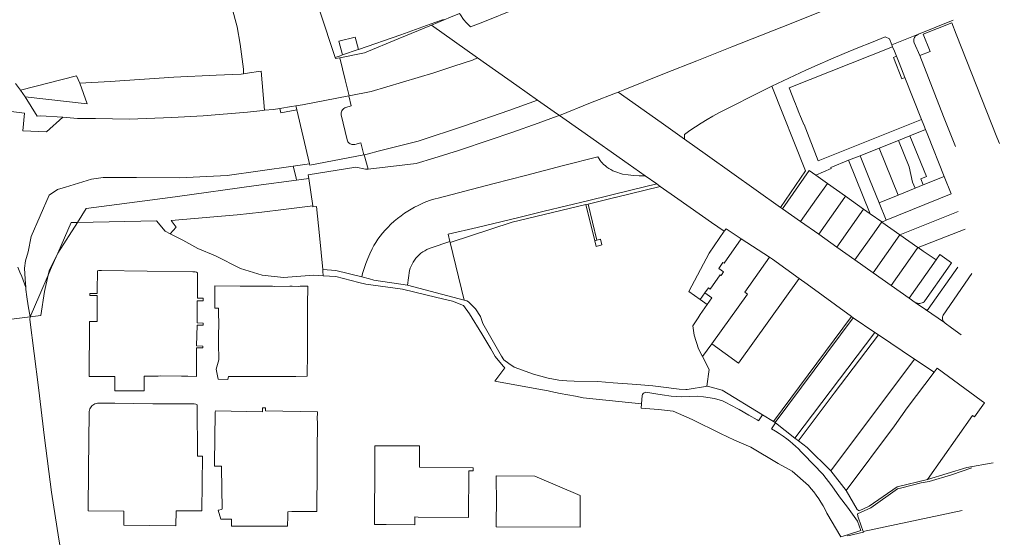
# Model space of a CAD drawing. Header units: metres. Extents: x 151449 to 154753, y 463150 to 465307.
# Tile 45 of 52: x 154297 to 154750, y 463932 to 464170. Entities that reach past the tile are written whole.
import ezdxf

# ---------------------------------------------------------------- set-up
doc = ezdxf.new("R2010")
doc.units = ezdxf.units.M
doc.layers.add('B-PV-KG-GRENS_PERCEEL-G', color=211, linetype='Continuous', lineweight=9)

msp = doc.modelspace()

# ---------------------------------------------------------------- linework, layer by layer
at = {"layer": 'B-PV-KG-GRENS_PERCEEL-G', "flags": 128}
for points in [[(154418.884, 464213.025), (154422.735, 464204.36), (154427.308, 464193.348), (154433.339, 464178.37), (154435.309, 464173.379), (154442.334, 464152.103)], [(154572.285, 464136.31), (154575.372, 464137.538), (154593.649, 464144.852), (154608.435, 464150.58), (154624.55, 464157.111), (154647.451, 464166.043), (154671.018, 464175.437), (154708.47, 464190.222), (154727.524, 464197.636), (154749.718, 464206.545)], [(154394.845, 464175.288), (154397.316, 464166.173), (154398.626, 464158.337), (154400.219, 464146.802)], [(154526.077, 464174.768), (154509.353, 464168.054), (154504.549, 464166.24), (154502.623, 464168.154), (154501.348, 464169.673), (154499.848, 464171.794), (154499.467, 464172.432)], [(154491.229, 464169.335), (154486.005, 464167.456), (154472.48, 464162.591)], [(154499.467, 464172.432), (154495.372, 464170.681), (154486.584, 464167.042)], [(154492.11, 464169.666), (154491.229, 464169.335)], [(154710.287, 464162.95), (154726.174, 464169.37)], [(154444.429, 464152.021), (154455.794, 464154.309), (154471.198, 464160.671), (154486.584, 464167.042)], [(154486.584, 464167.042), (154507.682, 464151.935)], [(154747.476, 464112.681), (154746.343, 464115.597), (154727.61, 464162.904), (154725.576, 464168.055), (154712.467, 464162.879), (154715.589, 464154.972), (154710.896, 464153.119)], [(154452.988, 464155.91), (154451.534, 464161.473), (154444.084, 464159.627), (154445.731, 464153.329)], [(154452.988, 464155.91), (154472.48, 464162.591)], [(154694.929, 464161.578), (154688.646, 464159.118), (154682.39, 464156.591), (154676.161, 464153.999), (154669.959, 464151.34), (154663.786, 464148.617)], [(154694.929, 464161.578), (154696.997, 464160.663), (154698.058, 464158.009)], [(154698.058, 464158.009), (154710.287, 464162.95)], [(154709.319, 464162.318), (154708.988, 464162.054), (154708.702, 464161.743), (154708.467, 464161.391), (154708.289, 464161.008), (154708.172, 464160.601), (154708.119, 464160.182), (154708.131, 464159.759), (154708.208, 464159.343), (154708.348, 464158.944)], [(154709.319, 464162.318), (154710.287, 464162.95)], [(154452.988, 464155.91), (154452.866, 464155.902), (154445.731, 464153.329)], [(154650.874, 464138.238), (154698.428, 464157.084)], [(154698.058, 464158.009), (154698.428, 464157.084)], [(154698.428, 464157.084), (154699.213, 464155.119)], [(154699.213, 464155.119), (154700.153, 464152.766)], [(154710.896, 464153.119), (154708.348, 464158.944)], [(154444.235, 464152.789), (154442.334, 464152.103)], [(154442.334, 464152.103), (154442.49, 464151.631), (154444.429, 464152.021)], [(154445.731, 464153.329), (154444.343, 464152.828), (154444.235, 464152.789)], [(154444.429, 464152.021), (154446.982, 464141.944), (154448.769, 464134.572)], [(154448.769, 464134.572), (154458.863, 464136.497), (154487.62, 464145.152), (154496.805, 464148.212), (154505.417, 464150.947)], [(154505.417, 464150.947), (154507.682, 464151.935)], [(154507.682, 464151.935), (154525.729, 464139.247), (154535.251, 464132.616)], [(154698.808, 464152.232), (154700.153, 464152.766)], [(154698.808, 464152.232), (154702.704, 464142.375)], [(154700.153, 464152.766), (154701.089, 464150.425)], [(154710.93, 464153.042), (154710.896, 464153.119)], [(154710.93, 464153.042), (154721.86, 464125.008), (154727.32, 464111.271)], [(154400.219, 464146.802), (154400.233, 464145.162)], [(154663.786, 464148.617), (154658.523, 464146.298), (154653.288, 464143.917), (154648.081, 464141.475), (154642.903, 464138.973)], [(154702.453, 464146.999), (154701.089, 464150.425)], [(154702.453, 464146.999), (154704.077, 464142.919)], [(154297.783, 464137.123), (154323.476, 464143.72), (154325.054, 464140.337)], [(154325.054, 464140.337), (154338.901, 464141.218), (154368.194, 464143.148), (154387.694, 464143.998), (154399.204, 464144.56), (154400.248, 464144.714)], [(154400.248, 464144.714), (154400.233, 464145.162)], [(154400.248, 464144.714), (154403.029, 464145.125), (154407.094, 464145.744), (154408.266, 464145.868), (154409.922, 464127.91)], [(154702.704, 464142.375), (154704.077, 464142.919)], [(154704.077, 464142.919), (154711.735, 464123.677)], [(154258.4, 464138.177), (154261.495, 464135.877), (154266.415, 464132.339), (154271.53, 464129.349), (154275.237, 464127.541), (154278.891, 464126.279), (154281.291, 464125.653), (154283.99, 464125.129), (154284.56, 464128.515), (154299.546, 464126.554), (154298.816, 464118.443), (154309.697, 464118.039), (154317.175, 464124.765)], [(154295.531, 464140.29), (154297.783, 464137.123)], [(154297.783, 464137.123), (154299.928, 464134.106)], [(154325.054, 464140.337), (154328.388, 464130.898), (154299.928, 464134.106)], [(154642.903, 464138.973), (154637.663, 464136.365)], [(154642.903, 464138.973), (154658.389, 464100.067)], [(154653.388, 464131.896), (154650.874, 464138.238)], [(154299.928, 464134.106), (154305.448, 464125.244), (154307.024, 464125.348), (154317.175, 464124.765)], [(154424.265, 464129.939), (154427.356, 464130.489), (154448.578, 464134.536)], [(154448.578, 464134.536), (154449.734, 464129.93), (154447.187, 464129.246)], [(154448.578, 464134.536), (154448.769, 464134.572)], [(154480.417, 464113.815), (154501.764, 464120.805), (154522.062, 464127.837), (154535.251, 464132.616)], [(154535.251, 464132.616), (154542.909, 464127.283), (154545.358, 464125.566)], [(154545.358, 464125.566), (154559.681, 464131.295), (154572.285, 464136.31)], [(154572.285, 464136.31), (154592.059, 464122.249), (154602.752, 464114.66)], [(154621.378, 464128.207), (154637.663, 464136.365)], [(154402.032, 464127.028), (154409.16, 464127.834), (154409.922, 464127.91)], [(154409.922, 464127.91), (154414.046, 464128.323), (154416.931, 464128.692)], [(154416.931, 464128.692), (154422.331, 464129.595), (154424.265, 464129.939)], [(154417.384, 464126.74), (154416.931, 464128.692)], [(154417.384, 464126.74), (154424.736, 464128.206)], [(154424.265, 464129.939), (154424.358, 464129.543)], [(154424.736, 464128.206), (154424.358, 464129.543)], [(154424.736, 464128.206), (154430.583, 464103.418)], [(154445.125, 464125.861), (154445.088, 464126.338), (154445.126, 464126.815), (154445.237, 464127.28), (154445.42, 464127.722), (154445.668, 464128.131), (154445.978, 464128.495), (154446.34, 464128.808), (154446.746, 464129.06), (154447.187, 464129.246)], [(154621.378, 464128.207), (154618.608, 464126.754), (154615.871, 464125.24), (154613.169, 464123.666), (154610.502, 464122.032), (154607.872, 464120.339), (154605.28, 464118.588), (154602.728, 464116.78)], [(154653.388, 464131.896), (154653.789, 464130.884), (154654.279, 464129.72)], [(154654.279, 464129.72), (154655.66, 464126.165)], [(154402.032, 464127.028), (154381.665, 464125.313), (154367.293, 464124.639), (154347.851, 464123.858), (154332.253, 464124.097), (154324.033, 464124.112), (154317.175, 464124.765)], [(154445.125, 464125.861), (154447.803, 464114.351)], [(154457.42, 464100.948), (154479.466, 464103.485), (154487.615, 464105.948), (154499.013, 464109.432), (154513.542, 464114.332), (154523.51, 464117.791), (154535.581, 464122.034), (154544.35, 464125.163), (154545.358, 464125.566)], [(154545.358, 464125.566), (154555.573, 464118.404), (154576.971, 464103.36), (154584.8, 464097.844)], [(154657.593, 464121.342), (154655.779, 464125.869), (154655.66, 464126.165)], [(154664.211, 464104.736), (154711.735, 464123.677)], [(154711.735, 464123.677), (154712.747, 464121.134)], [(154657.593, 464121.342), (154657.705, 464121.384)], [(154657.705, 464121.384), (154664.211, 464104.736)], [(154713.577, 464119.049), (154706.37, 464116.185)], [(154712.747, 464121.134), (154713.577, 464119.049)], [(154713.577, 464119.049), (154714.617, 464116.437)], [(154451.425, 464112.226), (154450.968, 464112.156), (154450.505, 464112.155), (154450.047, 464112.225), (154449.606, 464112.363), (154449.19, 464112.566), (154448.81, 464112.83), (154448.474, 464113.148), (154448.19, 464113.513), (154447.965, 464113.917), (154447.803, 464114.351)], [(154602.752, 464114.66), (154602.728, 464116.78)], [(154602.752, 464114.66), (154613.337, 464107.149), (154646.934, 464083.363)], [(154706.37, 464116.185), (154701.069, 464114.079)], [(154706.37, 464116.185), (154714.006, 464097.53), (154711.304, 464096.441), (154712.403, 464093.712)], [(154714.617, 464116.437), (154722.118, 464097.59)], [(154455.529, 464107.519), (154454.179, 464112.929), (154451.425, 464112.226)], [(154480.417, 464113.815), (154462.06, 464109.092)], [(154692.279, 464110.586), (154683.462, 464107.083)], [(154701.069, 464114.079), (154692.279, 464110.586)], [(154692.279, 464110.586), (154701.022, 464089.011)], [(154708.714, 464092.13), (154707.582, 464094.941), (154706.039, 464101.946), (154701.069, 464114.079)], [(154430.706, 464102.775), (154455.529, 464107.519)], [(154455.529, 464107.519), (154455.691, 464107.55)], [(154455.691, 464107.55), (154457.579, 464107.911)], [(154455.691, 464107.55), (154457.42, 464100.948)], [(154457.579, 464107.911), (154462.06, 464109.092)], [(154489.577, 464087.61), (154501.862, 464090.776), (154515.406, 464094.329), (154529.729, 464098.042), (154547.226, 464102.514), (154562.982, 464106.617), (154563.619, 464105.582)], [(154563.619, 464105.582), (154564.047, 464104.888), (154564.532, 464104.233), (154565.07, 464103.62), (154565.657, 464103.054), (154566.289, 464102.54)], [(154683.462, 464107.083), (154678.16, 464104.976)], [(154683.462, 464107.083), (154687.819, 464096.344), (154692.243, 464085.451)], [(154392.771, 464097.961), (154423.046, 464102.329)], [(154430.583, 464103.418), (154423.046, 464102.329)], [(154424.341, 464096.747), (154424.034, 464098.071), (154423.046, 464102.329)], [(154430.233, 464096.587), (154429.981, 464098.356), (154451.825, 464101.802), (154456.334, 464100.823), (154457.42, 464100.948)], [(154430.706, 464102.775), (154430.583, 464103.418)], [(154566.289, 464102.54), (154567.132, 464101.87), (154568.016, 464101.254), (154568.936, 464100.694), (154569.889, 464100.192), (154570.872, 464099.751)], [(154663.09, 464098.076), (154670.181, 464101.235), (154669.981, 464101.726), (154678.16, 464104.976)], [(154678.16, 464104.976), (154688.15, 464080.378)], [(154392.771, 464097.961), (154370.888, 464096.968), (154351.112, 464097.018), (154335.743, 464097.024), (154330.425, 464096.315), (154318.425, 464092.607), (154314.768, 464091.561), (154310.967, 464088.939), (154302.671, 464069.92), (154301.34, 464063.006), (154300.126, 464058.813), (154299.636, 464055.448), (154299.945, 464050.443), (154300.197, 464046.525)], [(154424.341, 464096.747), (154424.569, 464095.825)], [(154424.569, 464095.825), (154430.233, 464096.587)], [(154430.233, 464096.587), (154432.008, 464084.12)], [(154570.872, 464099.751), (154574.36, 464098.596)], [(154574.36, 464098.596), (154576.867, 464098.245), (154579.383, 464097.967), (154581.906, 464097.762)], [(154581.906, 464097.762), (154584.8, 464097.844)], [(154584.8, 464097.844), (154590.111, 464094.101)], [(154658.389, 464100.067), (154646.934, 464083.363)], [(154647.793, 464082.756), (154660.075, 464100.205), (154663.09, 464098.076)], [(154663.09, 464098.076), (154668.45, 464094.29)], [(154722.118, 464097.59), (154712.403, 464093.712)], [(154722.118, 464097.59), (154725.317, 464089.552)], [(154323.975, 464076.439), (154328.008, 464082.772), (154342.072, 464084.66), (154368.9, 464088.197), (154406.071, 464093.337), (154424.569, 464095.825)], [(154495.039, 464067.623), (154494.208, 464070.994), (154507.616, 464074.136), (154526.066, 464078.586), (154538.406, 464081.571), (154558.893, 464086.569), (154578.181, 464091.177), (154590.111, 464094.101)], [(154570.962, 464087.888), (154591.666, 464093.005)], [(154590.111, 464094.101), (154591.666, 464093.005)], [(154591.666, 464093.005), (154599.717, 464087.332), (154615.253, 464076.419), (154621.07, 464072.388)], [(154656.13, 464076.869), (154663.483, 464087.267), (154668.45, 464094.29)], [(154668.45, 464094.29), (154676.746, 464088.431)], [(154708.714, 464092.13), (154701.022, 464089.011)], [(154712.403, 464093.712), (154712.433, 464093.638), (154708.714, 464092.13)], [(154489.577, 464087.61), (154488.274, 464087.321), (154486.984, 464086.976), (154485.711, 464086.575), (154484.456, 464086.12), (154483.223, 464085.61), (154482.012, 464085.048)], [(154570.962, 464087.888), (154570.837, 464087.858), (154558.546, 464084.899)], [(154664.444, 464070.999), (154673.222, 464083.394), (154676.746, 464088.431)], [(154676.746, 464088.431), (154685.076, 464082.549)], [(154701.022, 464089.011), (154692.243, 464085.451)], [(154695.499, 464077.425), (154725.317, 464089.552)], [(154366.514, 464071.204), (154369.245, 464074.323), (154367.005, 464077.261), (154397.304, 464079.9), (154408.711, 464081.179), (154418.566, 464082.317), (154432.008, 464084.12)], [(154432.008, 464084.12), (154432.083, 464083.596), (154433.799, 464083.802), (154435.091, 464070.368), (154436.606, 464054.859)], [(154482.012, 464085.048), (154480.407, 464084.269), (154478.824, 464083.445), (154477.266, 464082.576), (154475.734, 464081.662), (154474.228, 464080.704)], [(154557.502, 464084.648), (154523.681, 464076.506), (154495.151, 464067.169)], [(154558.546, 464084.899), (154557.502, 464084.648)], [(154557.502, 464084.648), (154561.573, 464068.041)], [(154562.555, 464068.29), (154558.546, 464084.899)], [(154647.793, 464082.756), (154646.934, 464083.363)], [(154656.13, 464076.869), (154647.793, 464082.756)], [(154692.243, 464085.451), (154695.499, 464077.425)], [(154474.228, 464080.704), (154472.58, 464079.509), (154470.976, 464078.255), (154469.419, 464076.943), (154467.911, 464075.576), (154466.453, 464074.155)], [(154672.769, 464065.12), (154685.076, 464082.549)], [(154685.076, 464082.549), (154688.15, 464080.378)], [(154688.15, 464080.378), (154693.385, 464076.681)], [(154701.784, 464070.778), (154728.528, 464081.484)], [(154323.975, 464076.439), (154321.028, 464076.382), (154315.002, 464062.351)], [(154323.975, 464076.439), (154315.002, 464062.351)], [(154323.975, 464076.439), (154360.211, 464077.137), (154364.216, 464072.367)], [(154466.453, 464074.155), (154465.251, 464072.877), (154464.104, 464071.549), (154463.014, 464070.174), (154461.982, 464068.755), (154461.01, 464067.294), (154460.101, 464065.793), (154459.256, 464064.256)], [(154664.444, 464070.999), (154656.13, 464076.869)], [(154681.095, 464059.242), (154689.861, 464071.686), (154693.385, 464076.681)], [(154693.385, 464076.681), (154693.45, 464076.635)], [(154693.45, 464076.635), (154695.499, 464077.425)], [(154693.45, 464076.635), (154701.732, 464070.814)], [(154366.514, 464071.204), (154364.216, 464072.367)], [(154408.754, 464052.261), (154398.889, 464055.301), (154387.316, 464061.073), (154379.309, 464064.393), (154372.361, 464068.245), (154366.514, 464071.204)], [(154621.07, 464072.388), (154618.719, 464069.128), (154614.154, 464062.265), (154604.868, 464044.663)], [(154621.07, 464072.388), (154621.88, 464073.549), (154628.895, 464068.955)], [(154672.769, 464065.12), (154664.444, 464070.999)], [(154689.414, 464053.366), (154701.732, 464070.814)], [(154701.732, 464070.814), (154701.784, 464070.778)], [(154701.784, 464070.778), (154710.061, 464064.961)], [(154710.143, 464064.904), (154731.756, 464073.373)], [(154486.451, 464064.796), (154485.446, 464064.419), (154484.468, 464063.974), (154483.524, 464063.462), (154482.618, 464062.887), (154481.753, 464062.25), (154480.933, 464061.556), (154480.164, 464060.807), (154479.448, 464060.007), (154478.789, 464059.159), (154478.189, 464058.268), (154477.653, 464057.338), (154477.181, 464056.373), (154476.777, 464055.378), (154476.443, 464054.358)], [(154486.451, 464064.796), (154495.039, 464067.623)], [(154495.151, 464067.169), (154495.039, 464067.623)], [(154495.151, 464067.169), (154501.65, 464040.808)], [(154561.573, 464068.041), (154562.205, 464065.462), (154564.811, 464066.13), (154564.191, 464068.704), (154562.555, 464068.29)], [(154562.555, 464068.29), (154561.573, 464068.041)], [(154628.895, 464068.955), (154620.997, 464057.664), (154620.4, 464058.07), (154618.512, 464055.33), (154620.722, 464053.737)], [(154628.895, 464068.955), (154641.918, 464060.427)], [(154681.095, 464059.242), (154672.769, 464065.12)], [(154697.73, 464047.494), (154706.52, 464059.953), (154710.061, 464064.961)], [(154710.061, 464064.961), (154710.143, 464064.904)], [(154710.143, 464064.904), (154712.493, 464063.252), (154718.427, 464059.219)], [(154315.002, 464062.351), (154310.89, 464054.169), (154310.466, 464052.19)], [(154310.466, 464052.19), (154312.043, 464055.877), (154315.002, 464062.351)], [(154459.256, 464064.256), (154458.254, 464062.05), (154457.31, 464059.818), (154456.423, 464057.563), (154455.595, 464055.286)], [(154641.918, 464060.427), (154630.513, 464044.38), (154631.706, 464043.501), (154615.294, 464020.714)], [(154641.918, 464060.427), (154643.164, 464059.613), (154655.443, 464050.726)], [(154725.453, 464057.889), (154720.133, 464061.64), (154718.427, 464059.219)], [(154296.614, 464055.884), (154297.516, 464053.658), (154298.424, 464051.67), (154300.197, 464046.525)], [(154689.414, 464053.366), (154681.095, 464059.242)], [(154706.058, 464041.615), (154718.427, 464059.219)], [(154725.453, 464057.889), (154723.762, 464055.458), (154713.283, 464040.394)], [(154728.294, 464055.886), (154714.706, 464036.612)], [(154310.466, 464052.19), (154308.869, 464044.751), (154307.112, 464033.674), (154302.147, 464033.058)], [(154302.147, 464033.058), (154306.693, 464043.372), (154310.466, 464052.19)], [(154333.038, 464043.744), (154333.043, 464044.991), (154333.147, 464054.161)], [(154335.016, 464054.329), (154334.388, 464054.352), (154333.761, 464054.296), (154333.147, 464054.161)], [(154376.995, 464053.82), (154335.016, 464054.329)], [(154379.111, 464053.358), (154378.606, 464053.565), (154378.08, 464053.712), (154377.541, 464053.797), (154376.995, 464053.82)], [(154379.152, 464053.338), (154379.018, 464041.658)], [(154379.152, 464053.338), (154379.131, 464053.348), (154379.111, 464053.358)], [(154408.754, 464052.261), (154418.6, 464051.218), (154432.565, 464052.152), (154436.766, 464051.913)], [(154436.606, 464054.859), (154442.668, 464054.307), (154454.531, 464051.394)], [(154436.606, 464054.859), (154436.683, 464054.064), (154436.766, 464051.913)], [(154436.766, 464051.913), (154442.65, 464051.577), (154453.243, 464048.847), (154456.371, 464048.059), (154473.212, 464045.823), (154489.006, 464041.925), (154496.264, 464040.231), (154501.244, 464038.337), (154504.086, 464034.538), (154509.712, 464025.289), (154513.901, 464018.338), (154515.788, 464014.898), (154519.512, 464010.458)], [(154454.531, 464051.394), (154454.948, 464053.037), (154455.595, 464055.286)], [(154454.531, 464051.394), (154458.06, 464050.528), (154460.12, 464049.973), (154475.535, 464047.59)], [(154475.535, 464047.59), (154476.443, 464054.358)], [(154619.164, 464052.365), (154614.596, 464045.869), (154613.842, 464046.382), (154612.183, 464044.107)], [(154619.164, 464052.365), (154619.576, 464052.08), (154620.722, 464053.737)], [(154697.73, 464047.494), (154689.414, 464053.366)], [(154734.768, 464053.043), (154721.677, 464033.785)], [(154300.197, 464046.525), (154300.252, 464045.669), (154300.71, 464042.262), (154301.332, 464038.196), (154302.147, 464033.058)], [(154398.648, 464047.209), (154387.021, 464047.273), (154387.02, 464037.126), (154388.802, 464037.109), (154388.846, 464027.757)], [(154398.648, 464047.209), (154399.699, 464047.199)], [(154399.699, 464047.199), (154402.351, 464047.223)], [(154402.351, 464047.223), (154403.301, 464047.214)], [(154403.301, 464047.214), (154410.007, 464047.198)], [(154410.007, 464047.198), (154411.158, 464047.237)], [(154411.158, 464047.237), (154413.56, 464047.164)], [(154413.56, 464047.164), (154414.589, 464047.094)], [(154421.474, 464047.102), (154414.589, 464047.094)], [(154421.474, 464047.102), (154422.522, 464047.11)], [(154425.266, 464047.083), (154422.522, 464047.11)], [(154425.266, 464047.083), (154426.214, 464047.141)], [(154429.705, 464047.224), (154426.214, 464047.141)], [(154429.707, 464046.045), (154429.705, 464047.224)], [(154475.535, 464047.59), (154501.65, 464040.808)], [(154615.294, 464020.714), (154627.597, 464011.888), (154655.443, 464050.726)], [(154655.443, 464050.726), (154659.161, 464048.034), (154679.507, 464033.205)], [(154706.058, 464041.615), (154697.73, 464047.494)], [(154329.581, 464043.784), (154329.575, 464042.884)], [(154333.034, 464042.844), (154329.575, 464042.884)], [(154333.038, 464043.744), (154329.581, 464043.784)], [(154332.984, 464030.909), (154333.034, 464042.844)], [(154429.683, 464039.463), (154429.707, 464046.045)], [(154604.868, 464044.663), (154609.959, 464041.056)], [(154612.183, 464044.107), (154609.959, 464041.056)], [(154612.183, 464044.107), (154615.341, 464041.785), (154613.191, 464038.767)], [(154379.004, 464040.458), (154378.886, 464030.283)], [(154379.004, 464040.458), (154381.641, 464040.428)], [(154379.018, 464041.658), (154381.643, 464041.628)], [(154381.643, 464041.628), (154381.641, 464040.428)], [(154429.683, 464039.463), (154429.562, 464014.582)], [(154501.65, 464040.808), (154502.8, 464040.509)], [(154510.126, 464029.989), (154509.058, 464033.261), (154506.833, 464036.723), (154503.612, 464040.028), (154502.8, 464040.509)], [(154613.191, 464038.767), (154610.064, 464034.096), (154609.094, 464032.57), (154607, 464029.461), (154606.686, 464029.015)], [(154609.959, 464041.056), (154613.191, 464038.767)], [(154708.828, 464039.66), (154706.058, 464041.615)], [(154708.828, 464039.66), (154709.323, 464039.457), (154709.841, 464039.323), (154710.373, 464039.263), (154710.908, 464039.276), (154711.436, 464039.363), (154711.947, 464039.522), (154712.431, 464039.75), (154712.879, 464040.042), (154713.283, 464040.394)], [(154708.828, 464039.66), (154713.451, 464036.396)], [(154270.431, 464029.117), (154302.147, 464033.058)], [(154326.277, 463866.257), (154321.094, 463897.618), (154315.461, 463930.964), (154312.009, 463952.534), (154308.777, 463977.539), (154306.01, 464000.599), (154302.139, 464031.89), (154302.147, 464033.058)], [(154679.507, 464033.205), (154643.648, 463985.113)], [(154679.507, 464033.205), (154680.315, 464032.616)], [(154713.451, 464036.396), (154713.679, 464036.28), (154713.891, 464036.235), (154714.123, 464036.244), (154714.316, 464036.3), (154714.462, 464036.377), (154714.706, 464036.612)], [(154713.451, 464036.396), (154722.211, 464030.447)], [(154721.677, 464033.785), (154721.504, 464033.453), (154721.381, 464033.1), (154721.31, 464032.732), (154721.293, 464032.358), (154721.329, 464031.986)], [(154329.339, 464005.65), (154329.492, 464029.708)], [(154329.5, 464030.955), (154329.492, 464029.708)], [(154329.5, 464030.955), (154332.984, 464030.909)], [(154378.874, 464029.252), (154378.613, 464019.711)], [(154378.874, 464029.252), (154381.617, 464029.228)], [(154378.886, 464030.283), (154381.619, 464030.246)], [(154381.619, 464030.246), (154381.617, 464029.228)], [(154510.126, 464029.989), (154518.676, 464015.085)], [(154606.686, 464029.015), (154607.208, 464024.692), (154609.211, 464018.458), (154611.077, 464014.859)], [(154680.315, 464032.616), (154644.499, 463984.596)], [(154680.315, 464032.616), (154690.245, 464025.914)], [(154721.329, 464031.986), (154721.444, 464031.549), (154721.634, 464031.139), (154721.892, 464030.768), (154722.211, 464030.447)], [(154722.211, 464030.447), (154722.581, 464030.187)], [(154722.581, 464030.187), (154725.384, 464027.988), (154729.836, 464024.864)], [(154393.352, 464005.68), (154393.033, 464004.36), (154388.629, 464004.453), (154387.723, 464009.012), (154388.816, 464013.352), (154388.768, 464021.018), (154388.715, 464026.669)], [(154388.846, 464027.757), (154388.715, 464026.669)], [(154653.564, 463977.389), (154690.245, 464025.914)], [(154691.922, 464024.793), (154671.53, 463998.013)], [(154690.245, 464025.914), (154691.922, 464024.793)], [(154691.922, 464024.793), (154708.513, 464013.704)], [(154378.613, 464019.711), (154381.596, 464019.702)], [(154381.596, 464019.702), (154381.594, 464018.802)], [(154615.294, 464020.714), (154611.077, 464014.859)], [(154378.61, 464018.811), (154378.571, 464005.763)], [(154378.61, 464018.811), (154381.594, 464018.802)], [(154591.968, 464000.884), (154588.273, 464001.339), (154580.929, 464002.098), (154569.983, 464002.859), (154562.936, 464003.414), (154552.182, 464003.573), (154548.782, 464003.724), (154545.134, 464004.028), (154540.145, 464004.952), (154533.366, 464006.703), (154524.609, 464010.033), (154522.082, 464011.671), (154519.806, 464013.405), (154518.676, 464015.085)], [(154613.368, 464001.22), (154613.037, 464001.314), (154614.157, 464008.921), (154611.077, 464014.859)], [(154429.517, 464007.776), (154429.562, 464014.582)], [(154519.512, 464010.458), (154520.304, 464009.633)], [(154708.513, 464013.704), (154670.024, 463962.424)], [(154708.513, 464013.704), (154717.559, 464007.658)], [(154354.587, 464005.901), (154354.578, 463999.05), (154353.656, 463999.056)], [(154354.587, 464005.901), (154358.795, 464005.892)], [(154358.795, 464005.892), (154360.947, 464005.91)], [(154360.947, 464005.91), (154361.998, 464005.945)], [(154361.998, 464005.945), (154371.803, 464005.899)], [(154371.803, 464005.899), (154373.053, 464005.781)], [(154373.053, 464005.781), (154374.656, 464005.785)], [(154374.656, 464005.785), (154378.571, 464005.763)], [(154429.526, 464005.779), (154424.221, 464005.757)], [(154429.517, 464007.776), (154429.526, 464005.779)], [(154520.304, 464009.633), (154515.717, 464003.625), (154531.655, 464000.643), (154540.234, 463999.183), (154541.42, 463998.866), (154545.694, 463997.905), (154552.703, 463996.722), (154556.179, 463995.977), (154572.616, 463994.262), (154583.026, 463993.084)], [(154705.104, 463991.243), (154717.559, 464007.658)], [(154718.858, 464009.496), (154717.559, 464007.658)], [(154718.858, 464009.496), (154739.136, 463994.729), (154740.631, 463993.536)], [(154341.177, 464005.696), (154329.339, 464005.65)], [(154341.175, 463999.13), (154341.177, 464005.459), (154341.177, 464005.696)], [(154393.352, 464005.68), (154399.9, 464005.643)], [(154411.81, 464005.677), (154399.9, 464005.643)], [(154411.81, 464005.677), (154412.796, 464005.712)], [(154422.925, 464005.697), (154412.796, 464005.712)], [(154422.925, 464005.697), (154424.221, 464005.757)], [(154341.175, 463999.13), (154353.656, 463999.056)], [(154583.301, 463996.97), (154583.026, 463993.084)], [(154583.301, 463996.97), (154583.463, 463997.496), (154583.776, 463997.936), (154584.221, 463998.261), (154584.66, 463998.412), (154585.082, 463998.443)], [(154585.082, 463998.443), (154589.564, 463997.732), (154592.49, 463997.315)], [(154591.968, 464000.884), (154600.395, 463999.868), (154603.368, 463999.67), (154604.082, 463999.659), (154613.368, 464001.22)], [(154592.49, 463997.315), (154596.643, 463996.722), (154601.27, 463996.33), (154608.597, 463996.609), (154611.549, 463996.324), (154616.516, 463995.67), (154620.32, 463994.463), (154622.06, 463993.628), (154623.832, 463992.694), (154627.863, 463990.486), (154632.339, 463987.928), (154636.176, 463985.756), (154636.919, 463985.335)], [(154613.368, 464001.22), (154620.047, 463999.457), (154638.677, 463988.134)], [(154655.422, 463976.549), (154671.53, 463998.013)], [(154333.647, 463993.431), (154333.082, 463993.397), (154332.525, 463993.29), (154331.988, 463993.111), (154331.479, 463992.863), (154331.006, 463992.552), (154330.577, 463992.181), (154330.201, 463991.758), (154329.883, 463991.289), (154329.628, 463990.783), (154329.442, 463990.248), (154329.327, 463989.694), (154329.285, 463989.129)], [(154341.143, 463993.384), (154341.017, 463993.385), (154333.647, 463993.431)], [(154341.143, 463993.384), (154358.504, 463993.073), (154377.622, 463993.187)], [(154378.985, 463992.749), (154378.312, 463992.995), (154377.622, 463993.187)], [(154378.985, 463992.749), (154379.098, 463969.069)], [(154583.026, 463993.084), (154582.891, 463991.167)], [(154714.393, 463958.407), (154735.071, 463987.721), (154736.04, 463987.11), (154740.631, 463993.536)], [(154329.285, 463989.129), (154328.975, 463963.148), (154328.81, 463943.956)], [(154386.917, 463965.877), (154387.19, 463988.795)], [(154387.342, 463989.902), (154387.231, 463989.353), (154387.19, 463988.795)], [(154387.342, 463989.902), (154408.944, 463989.526)], [(154408.944, 463989.526), (154408.964, 463991.26)], [(154408.964, 463991.26), (154410.26, 463991.25)], [(154410.251, 463989.904), (154410.26, 463991.25)], [(154410.251, 463989.904), (154434.175, 463989.49)], [(154434.175, 463989.49), (154434.123, 463985.932), (154434.191, 463984.938), (154434.137, 463982.498), (154434.208, 463981.305), (154434.085, 463974.534), (154434.104, 463973.489), (154434.05, 463971.049), (154434.072, 463969.855), (154433.997, 463963.134), (154433.868, 463943.723)], [(154582.891, 463991.167), (154590.819, 463990.487), (154597.601, 463989.817), (154606.295, 463985.946), (154619.329, 463979.598), (154625.729, 463976.535), (154633.276, 463973.23), (154645.799, 463965.8), (154652.307, 463962.274), (154659.783, 463955.644)], [(154636.919, 463985.335), (154637.169, 463985.733), (154638.677, 463988.134)], [(154638.677, 463988.134), (154643.648, 463985.113)], [(154705.104, 463991.243), (154699.238, 463983.123)], [(154642.732, 463981.628), (154644.623, 463984.497)], [(154643.648, 463985.113), (154644.499, 463984.596)], [(154644.499, 463984.596), (154644.623, 463984.497)], [(154644.623, 463984.497), (154653.564, 463977.389)], [(154649.788, 463977.078), (154648.089, 463978.314), (154646.345, 463979.485), (154644.559, 463980.591), (154642.732, 463981.628)], [(154699.238, 463983.123), (154677.121, 463953.296)], [(154657.597, 463969.847), (154656.394, 463971.154), (154655.149, 463972.422), (154653.865, 463973.649), (154652.543, 463974.835), (154651.183, 463975.979), (154649.788, 463977.078)], [(154653.564, 463977.389), (154655.126, 463976.181)], [(154655.126, 463976.181), (154655.422, 463976.549)], [(154655.126, 463976.181), (154659.117, 463973.094), (154670.024, 463962.424)], [(154460.607, 463973.905), (154460.604, 463970.323)], [(154460.604, 463970.323), (154460.623, 463969.278)], [(154460.607, 463973.905), (154462.126, 463973.887)], [(154462.126, 463973.887), (154469.419, 463973.88)], [(154469.419, 463973.88), (154481.126, 463973.91)], [(154481.126, 463973.91), (154481.058, 463964.103), (154505.789, 463963.762)], [(154657.597, 463969.847), (154666.382, 463960.872), (154670.526, 463955.452), (154674.068, 463950.398)], [(154379.098, 463969.069), (154381.348, 463969.056)], [(154381.348, 463969.056), (154381.075, 463944.005)], [(154386.917, 463965.877), (154386.901, 463964.511)], [(154460.412, 463937.799), (154460.577, 463966.39)], [(154460.559, 463967.386), (154460.623, 463969.278)], [(154460.559, 463967.386), (154460.577, 463966.39)], [(154714.393, 463958.407), (154732.461, 463963.885), (154744.621, 463965.988)], [(154386.901, 463964.511), (154390.039, 463964.463)], [(154408.344, 463936.96), (154394.649, 463936.984), (154394.631, 463940.192), (154394.116, 463940.189), (154389.77, 463940.219), (154388.594, 463944.396), (154390.222, 463944.63), (154390.4, 463944.866), (154390.049, 463963.813)], [(154390.039, 463964.463), (154390.049, 463963.813)], [(154505.782, 463962.418), (154503.693, 463962.443), (154503.57, 463940.964)], [(154505.789, 463963.762), (154505.782, 463962.418)], [(154670.024, 463962.424), (154677.121, 463953.296)], [(154734.789, 463963.785), (154725.458, 463960.542), (154715.208, 463957.512)], [(154516.372, 463947.237), (154516.301, 463960.07), (154534.071, 463959.927), (154554.921, 463951.069), (154554.916, 463950.347)], [(154682.501, 463941.587), (154682.219, 463942.666), (154688.449, 463945.404), (154700.616, 463954.108), (154702.618, 463954.563), (154711.585, 463956.803), (154715.208, 463957.512)], [(154683.096, 463944), (154687.586, 463946.158), (154700.449, 463955.023), (154714.393, 463958.407)], [(154659.783, 463955.644), (154661.024, 463954.191), (154662.215, 463952.698), (154663.355, 463951.164), (154664.442, 463949.593), (154665.475, 463947.986), (154666.452, 463946.344), (154667.374, 463944.671), (154668.238, 463942.967)], [(154677.121, 463953.296), (154682.115, 463944.585), (154682.512, 463944.281)], [(154516.372, 463947.237), (154516.319, 463939.97)], [(154554.813, 463936.545), (154554.916, 463950.347)], [(154674.068, 463950.398), (154677.645, 463945.643), (154682.237, 463939.212), (154683.741, 463934.949)], [(154328.81, 463943.956), (154345.216, 463943.945), (154345.248, 463937.463)], [(154369.174, 463937.137), (154369.214, 463944.072), (154381.075, 463944.005)], [(154420.56, 463941.556), (154420.598, 463943.577)], [(154420.598, 463943.577), (154422.488, 463943.765)], [(154433.868, 463943.723), (154422.488, 463943.765)], [(154668.238, 463942.967), (154674.604, 463932.008)], [(154682.512, 463944.281), (154682.788, 463944.107), (154683.096, 463944)], [(154730.324, 463944.202), (154684.886, 463934.571)], [(154420.56, 463941.556), (154420.503, 463936.914)], [(154465.79, 463937.742), (154478.931, 463937.604), (154478.938, 463941.198)], [(154478.938, 463941.198), (154480.477, 463941.183)], [(154480.477, 463941.183), (154503.57, 463940.964)], [(154516.319, 463939.97), (154516.295, 463936.706), (154554.813, 463936.545)], [(154682.501, 463941.587), (154682.751, 463940.626)], [(154682.751, 463940.626), (154682.771, 463940.618), (154684.886, 463934.571)], [(154345.248, 463937.463), (154369.174, 463937.137)], [(154408.344, 463936.96), (154420.503, 463936.914)], [(154465.79, 463937.742), (154460.412, 463937.799)], [(154677.706, 463932.983), (154683.741, 463934.949)], [(154684.886, 463934.571), (154685.02, 463934.189), (154677.912, 463932.556), (154677.706, 463932.983)], [(154674.604, 463932.008), (154677.706, 463932.983)]]:
    msp.add_lwpolyline(points, dxfattribs=at)

doc.saveas('drawing.dxf')
